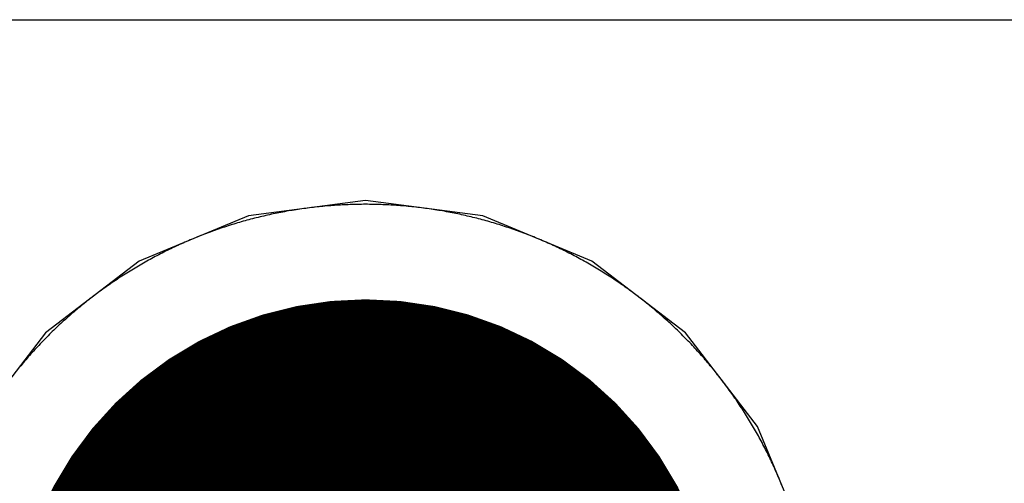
# Model space of a CAD drawing. Extents: x -1.5 to 9, y -3 to 5.
# Tile 214 of 256: x 0.8822 to 0.9755, y 3.3311 to 3.375. Entities that reach past the tile are written whole.
import ezdxf

# ---------------------------------------------------------------- set-up
doc = ezdxf.new("R2010")
doc.units = 0
doc.layers.get('0').update_dxf_attribs({"linetype": 'CONTINUOUS'})
for name, color, linetype in [('qfn16-30-34-a_copper_signal_1', 1, 'CONTINUOUS'), ('qfn16-30-34-a_copper_signal_2', 1, 'CONTINUOUS'), ('qfn16-30-34-a_copper_signal_bot', 5, 'CONTINUOUS'), ('qfn16-30-34-a_copper_signal_top', 1, 'CONTINUOUS'), ('qfn16-30-34-a_drillmap_1', 1, 'CONTINUOUS'), ('qfn16-30-34-a_pth_drill', 1, 'CONTINUOUS'), ('qfn16-30-34-a_soldermask_bot', 1, 'CONTINUOUS'), ('qfn16-30-34-a_soldermask_top', 1, 'CONTINUOUS')]:
    doc.layers.add(name, color=color, linetype=linetype)

# ---------------------------------------------------------------- blocks, each defined once
blk = doc.blocks.new('D24')
at = {"const_width": 0.0325}
blk.add_lwpolyline([(-0.01625, 0, 1), (0.01625, 0, 1)], format="xyb", close=True, dxfattribs=at)
blk = doc.blocks.new('D38')
at = {"const_width": 0.0335}
blk.add_lwpolyline([(-0.01675, 0, 1), (0.01675, 0, 1)], format="xyb", close=True, dxfattribs=at)
blk = doc.blocks.new('D60')
at = {"const_width": 0.0225}
blk.add_lwpolyline([(-0.01125, 0, 1), (0.01125, 0, 1)], format="xyb", close=True, dxfattribs=at)
blk = doc.blocks.new('D44')
at = {"const_width": 0.0025}
blk.add_lwpolyline([(-0.00125, 0, 1), (0.00125, 0, 1)], format="xyb", close=True, dxfattribs=at)

msp = doc.modelspace()

# ---------------------------------------------------------------- linework, layer by layer
at = {"layer": 'qfn16-30-34-a_copper_signal_1', "color": 1}
for points in [[(0.915, 3.3575), (0.914817, 3.3575), (0.914633, 3.357499), (0.91445, 3.357497), (0.914266, 3.357494), (0.914083, 3.35749), (0.9139, 3.357486), (0.913716, 3.357481), (0.913533, 3.357475), (0.91335, 3.357468), (0.913167, 3.357461), (0.912983, 3.357452), (0.9128, 3.357443), (0.912617, 3.357433), (0.912434, 3.357423), (0.912251, 3.357411), (0.912068, 3.357399), (0.911885, 3.357386), (0.911702, 3.357372), (0.911519, 3.357357), (0.911337, 3.357342), (0.911154, 3.357326), (0.910971, 3.357309), (0.910789, 3.357291), (0.910606, 3.357272), (0.910424, 3.357253), (0.910241, 3.357233), (0.910059, 3.357212), (0.909877, 3.35719), (0.909695, 3.357168), (0.909513, 3.357144), (0.909331, 3.35712), (0.90915, 3.357095), (0.908968, 3.35707), (0.908787, 3.357044), (0.908605, 3.357016), (0.908424, 3.356988), (0.908243, 3.356959), (0.908062, 3.35693), (0.907881, 3.3569), (0.9077, 3.356869), (0.90752, 3.356837), (0.907339, 3.356804), (0.907159, 3.356771), (0.906979, 3.356736), (0.906799, 3.356701), (0.906619, 3.356666), (0.906439, 3.356629), (0.906259, 3.356592), (0.90608, 3.356553), (0.905901, 3.356515), (0.905722, 3.356475), (0.905543, 3.356434), (0.905364, 3.356393), (0.905186, 3.356351), (0.905007, 3.356309), (0.904829, 3.356265), (0.904651, 3.356221), (0.904473, 3.356176), (0.904296, 3.35613), (0.904118, 3.356083), (0.903941, 3.356036), (0.903764, 3.355988), (0.903587, 3.355939), (0.903411, 3.35589), (0.903235, 3.355839), (0.903058, 3.355788), (0.902882, 3.355736), (0.902707, 3.355683), (0.902531, 3.35563), (0.902356, 3.355576), (0.902181, 3.355521), (0.902006, 3.355465), (0.901832, 3.355409), (0.901658, 3.355351), (0.901484, 3.355294), (0.90131, 3.355235), (0.901136, 3.355175), (0.900963, 3.355115), (0.90079, 3.355054), (0.900617, 3.354992), (0.900445, 3.35493), (0.900273, 3.354867), (0.900101, 3.354803), (0.899929, 3.354738), (0.899758, 3.354673), (0.899587, 3.354607), (0.899416, 3.35454), (0.899246, 3.354472), (0.899075, 3.354404), (0.898905, 3.354335), (0.898736, 3.354265), (0.898567, 3.354194), (0.898398, 3.354123), (0.898229, 3.354051), (0.898061, 3.353978), (0.897893, 3.353905), (0.897725, 3.353831), (0.897557, 3.353756), (0.89739, 3.35368), (0.897224, 3.353604), (0.897057, 3.353527), (0.896891, 3.353449), (0.896725, 3.35337), (0.89656, 3.353291), (0.896395, 3.353211), (0.89623, 3.353131), (0.896066, 3.353049), (0.895902, 3.352967), (0.895738, 3.352885), (0.895575, 3.352801), (0.895412, 3.352717), (0.895249, 3.352632), (0.895087, 3.352546), (0.894925, 3.35246), (0.894764, 3.352373), (0.894603, 3.352285), (0.894442, 3.352197), (0.894282, 3.352108), (0.894122, 3.352018), (0.893962, 3.351928), (0.893803, 3.351837), (0.893644, 3.351745), (0.893486, 3.351652), (0.893328, 3.351559), (0.89317, 3.351465), (0.893013, 3.351371), (0.892856, 3.351276), (0.8927, 3.35118), (0.892544, 3.351083), (0.892389, 3.350986), (0.892234, 3.350888), (0.892079, 3.350789), (0.891925, 3.35069), (0.891771, 3.35059), (0.891617, 3.35049), (0.891465, 3.350388), (0.891312, 3.350287), (0.89116, 3.350184), (0.891008, 3.350081), (0.890857, 3.349977), (0.890707, 3.349872), (0.890556, 3.349767), (0.890406, 3.349661), (0.890257, 3.349555), (0.890108, 3.349448), (0.88996, 3.34934), (0.889812, 3.349232), (0.889664, 3.349123), (0.889517, 3.349013), (0.889371, 3.348903), (0.889225, 3.348792), (0.889079, 3.34868), (0.888934, 3.348568), (0.888789, 3.348455), (0.888645, 3.348342), (0.888502, 3.348228), (0.888359, 3.348113), (0.888216, 3.347998), (0.888074, 3.347882), (0.887932, 3.347766), (0.887791, 3.347648), (0.88765, 3.347531), (0.88751, 3.347412), (0.88737, 3.347294), (0.887231, 3.347174), (0.887093, 3.347054), (0.886955, 3.346933), (0.886817, 3.346812), (0.88668, 3.34669), (0.886544, 3.346567), (0.886408, 3.346444), (0.886272, 3.346321), (0.886137, 3.346196), (0.886003, 3.346072), (0.885869, 3.345946), (0.885736, 3.34582), (0.885603, 3.345693), (0.885471, 3.345566), (0.88534, 3.345439), (0.885208, 3.34531), (0.885078, 3.345182), (0.884948, 3.345052), (0.884818, 3.344922), (0.88469, 3.344792), (0.884561, 3.34466), (0.884434, 3.344529), (0.884307, 3.344397), (0.88418, 3.344264), (0.884054, 3.344131), (0.883928, 3.343997), (0.883804, 3.343863), (0.883679, 3.343728), (0.883556, 3.343592), (0.883433, 3.343456), (0.88331, 3.34332), (0.883188, 3.343183), (0.883067, 3.343045), (0.882946, 3.342907), (0.882826, 3.342769), (0.882707, 3.34263), (0.882588, 3.34249), (0.882469, 3.34235), (0.882351, 3.342209), (0.882234, 3.342068)], [(0.954404, 3.330925), (0.954335, 3.331095), (0.954265, 3.331264), (0.954194, 3.331433), (0.954123, 3.331602), (0.954051, 3.331771), (0.953978, 3.331939), (0.953905, 3.332107), (0.953831, 3.332275), (0.953756, 3.332443), (0.95368, 3.33261), (0.953604, 3.332776), (0.953527, 3.332943), (0.953449, 3.333109), (0.95337, 3.333275), (0.953291, 3.33344), (0.953211, 3.333605), (0.953131, 3.33377), (0.953049, 3.333934), (0.952967, 3.334098), (0.952885, 3.334262), (0.952801, 3.334425), (0.952717, 3.334588), (0.952632, 3.334751), (0.952546, 3.334913), (0.95246, 3.335075), (0.952373, 3.335236), (0.952285, 3.335397), (0.952197, 3.335558), (0.952108, 3.335718), (0.952018, 3.335878), (0.951928, 3.336038), (0.951837, 3.336197), (0.951745, 3.336356), (0.951652, 3.336514), (0.951559, 3.336672), (0.951465, 3.33683), (0.951371, 3.336987), (0.951276, 3.337144), (0.95118, 3.3373), (0.951083, 3.337456), (0.950986, 3.337611), (0.950888, 3.337767), (0.950789, 3.337921), (0.95069, 3.338075), (0.95059, 3.338229), (0.95049, 3.338383), (0.950388, 3.338535), (0.950287, 3.338688), (0.950184, 3.33884), (0.950081, 3.338992), (0.949977, 3.339143), (0.949872, 3.339294), (0.949767, 3.339444), (0.949661, 3.339594), (0.949555, 3.339743), (0.949448, 3.339892), (0.94934, 3.34004), (0.949232, 3.340188), (0.949123, 3.340336), (0.949013, 3.340483), (0.948903, 3.340629), (0.948792, 3.340775), (0.94868, 3.340921), (0.948568, 3.341066), (0.948455, 3.341211), (0.948342, 3.341355), (0.948228, 3.341498), (0.948113, 3.341642), (0.947998, 3.341784), (0.947882, 3.341926), (0.947766, 3.342068), (0.947649, 3.342209), (0.947531, 3.34235), (0.947412, 3.34249), (0.947293, 3.34263), (0.947174, 3.342769), (0.947054, 3.342907), (0.946933, 3.343045), (0.946812, 3.343183), (0.94669, 3.34332), (0.946567, 3.343456), (0.946444, 3.343592), (0.946321, 3.343728), (0.946196, 3.343863), (0.946072, 3.343997), (0.945946, 3.344131), (0.94582, 3.344264), (0.945693, 3.344397), (0.945566, 3.344529), (0.945439, 3.34466), (0.94531, 3.344792), (0.945182, 3.344922), (0.945052, 3.345052), (0.944922, 3.345182), (0.944792, 3.34531), (0.94466, 3.345439), (0.944529, 3.345566), (0.944397, 3.345693), (0.944264, 3.34582), (0.944131, 3.345946), (0.943997, 3.346072), (0.943863, 3.346196), (0.943728, 3.346321), (0.943592, 3.346444), (0.943456, 3.346567), (0.94332, 3.34669), (0.943183, 3.346812), (0.943045, 3.346933), (0.942907, 3.347054), (0.942769, 3.347174), (0.94263, 3.347294), (0.94249, 3.347412), (0.94235, 3.347531), (0.942209, 3.347648), (0.942068, 3.347766), (0.941926, 3.347882), (0.941784, 3.347998), (0.941641, 3.348113), (0.941498, 3.348228), (0.941355, 3.348342), (0.941211, 3.348455), (0.941066, 3.348568), (0.940921, 3.34868), (0.940775, 3.348792), (0.940629, 3.348903), (0.940483, 3.349013), (0.940336, 3.349123), (0.940188, 3.349232), (0.94004, 3.34934), (0.939892, 3.349448), (0.939743, 3.349555), (0.939594, 3.349661), (0.939444, 3.349767), (0.939293, 3.349872), (0.939143, 3.349977), (0.938992, 3.350081), (0.93884, 3.350184), (0.938688, 3.350287), (0.938535, 3.350388), (0.938383, 3.35049), (0.938229, 3.35059), (0.938075, 3.35069), (0.937921, 3.350789), (0.937766, 3.350888), (0.937611, 3.350986), (0.937456, 3.351083), (0.9373, 3.35118), (0.937144, 3.351276), (0.936987, 3.351371), (0.93683, 3.351465), (0.936672, 3.351559), (0.936514, 3.351652), (0.936356, 3.351745), (0.936197, 3.351837), (0.936038, 3.351928), (0.935878, 3.352018), (0.935718, 3.352108), (0.935558, 3.352197), (0.935397, 3.352285), (0.935236, 3.352373), (0.935075, 3.35246), (0.934913, 3.352546), (0.934751, 3.352632), (0.934588, 3.352717), (0.934425, 3.352801), (0.934262, 3.352885), (0.934098, 3.352967), (0.933934, 3.353049), (0.93377, 3.353131), (0.933605, 3.353211), (0.93344, 3.353291), (0.933275, 3.35337), (0.933109, 3.353449), (0.932943, 3.353527), (0.932776, 3.353604), (0.93261, 3.35368), (0.932443, 3.353756), (0.932275, 3.353831), (0.932107, 3.353905), (0.931939, 3.353978), (0.931771, 3.354051), (0.931602, 3.354123), (0.931433, 3.354194), (0.931264, 3.354265), (0.931095, 3.354335), (0.930925, 3.354404), (0.930754, 3.354472), (0.930584, 3.35454), (0.930413, 3.354607), (0.930242, 3.354673), (0.930071, 3.354738), (0.929899, 3.354803), (0.929727, 3.354867), (0.929555, 3.35493), (0.929383, 3.354992), (0.92921, 3.355054), (0.929037, 3.355115), (0.928864, 3.355175), (0.92869, 3.355235), (0.928516, 3.355294), (0.928342, 3.355351), (0.928168, 3.355409), (0.927994, 3.355465), (0.927819, 3.355521), (0.927644, 3.355576), (0.927469, 3.35563), (0.927293, 3.355683), (0.927118, 3.355736), (0.926942, 3.355788), (0.926765, 3.355839), (0.926589, 3.35589), (0.926413, 3.355939), (0.926236, 3.355988), (0.926059, 3.356036), (0.925882, 3.356083), (0.925704, 3.35613), (0.925527, 3.356176), (0.925349, 3.356221), (0.925171, 3.356265), (0.924993, 3.356309), (0.924814, 3.356351), (0.924636, 3.356393), (0.924457, 3.356434), (0.924278, 3.356475), (0.924099, 3.356515), (0.92392, 3.356553), (0.923741, 3.356592), (0.923561, 3.356629), (0.923381, 3.356666), (0.923201, 3.356701), (0.923021, 3.356736), (0.922841, 3.356771), (0.922661, 3.356804), (0.92248, 3.356837), (0.9223, 3.356869), (0.922119, 3.3569), (0.921938, 3.35693), (0.921757, 3.356959), (0.921576, 3.356988), (0.921395, 3.357016), (0.921213, 3.357044), (0.921032, 3.35707), (0.92085, 3.357095), (0.920669, 3.35712), (0.920487, 3.357144), (0.920305, 3.357168), (0.920123, 3.35719), (0.919941, 3.357212), (0.919759, 3.357233), (0.919576, 3.357253), (0.919394, 3.357272), (0.919211, 3.357291), (0.919029, 3.357309), (0.918846, 3.357326), (0.918663, 3.357342), (0.918481, 3.357357), (0.918298, 3.357372), (0.918115, 3.357386), (0.917932, 3.357399), (0.917749, 3.357411), (0.917566, 3.357423), (0.917383, 3.357433), (0.9172, 3.357443), (0.917017, 3.357452), (0.916833, 3.357461), (0.91665, 3.357468), (0.916467, 3.357475), (0.916284, 3.357481), (0.9161, 3.357486), (0.915917, 3.35749), (0.915734, 3.357494), (0.91555, 3.357497), (0.915367, 3.357499), (0.915183, 3.3575), (0.915, 3.3575)]]:
    msp.add_lwpolyline(points, dxfattribs=at)
at = {"layer": 'qfn16-30-34-a_copper_signal_2', "color": 1}
for points in [[(0.915, 3.3575), (0.914817, 3.3575), (0.914633, 3.357499), (0.91445, 3.357497), (0.914266, 3.357494), (0.914083, 3.35749), (0.9139, 3.357486), (0.913716, 3.357481), (0.913533, 3.357475), (0.91335, 3.357468), (0.913167, 3.357461), (0.912983, 3.357452), (0.9128, 3.357443), (0.912617, 3.357433), (0.912434, 3.357423), (0.912251, 3.357411), (0.912068, 3.357399), (0.911885, 3.357386), (0.911702, 3.357372), (0.911519, 3.357357), (0.911337, 3.357342), (0.911154, 3.357326), (0.910971, 3.357309), (0.910789, 3.357291), (0.910606, 3.357272), (0.910424, 3.357253), (0.910241, 3.357233), (0.910059, 3.357212), (0.909877, 3.35719), (0.909695, 3.357168), (0.909513, 3.357144), (0.909331, 3.35712), (0.90915, 3.357095), (0.908968, 3.35707), (0.908787, 3.357044), (0.908605, 3.357016), (0.908424, 3.356988), (0.908243, 3.356959), (0.908062, 3.35693), (0.907881, 3.3569), (0.9077, 3.356869), (0.90752, 3.356837), (0.907339, 3.356804), (0.907159, 3.356771), (0.906979, 3.356736), (0.906799, 3.356701), (0.906619, 3.356666), (0.906439, 3.356629), (0.906259, 3.356592), (0.90608, 3.356553), (0.905901, 3.356515), (0.905722, 3.356475), (0.905543, 3.356434), (0.905364, 3.356393), (0.905186, 3.356351), (0.905007, 3.356309), (0.904829, 3.356265), (0.904651, 3.356221), (0.904473, 3.356176), (0.904296, 3.35613), (0.904118, 3.356083), (0.903941, 3.356036), (0.903764, 3.355988), (0.903587, 3.355939), (0.903411, 3.35589), (0.903235, 3.355839), (0.903058, 3.355788), (0.902882, 3.355736), (0.902707, 3.355683), (0.902531, 3.35563), (0.902356, 3.355576), (0.902181, 3.355521), (0.902006, 3.355465), (0.901832, 3.355409), (0.901658, 3.355351), (0.901484, 3.355294), (0.90131, 3.355235), (0.901136, 3.355175), (0.900963, 3.355115), (0.90079, 3.355054), (0.900617, 3.354992), (0.900445, 3.35493), (0.900273, 3.354867), (0.900101, 3.354803), (0.899929, 3.354738), (0.899758, 3.354673), (0.899587, 3.354607), (0.899416, 3.35454), (0.899246, 3.354472), (0.899075, 3.354404), (0.898905, 3.354335), (0.898736, 3.354265), (0.898567, 3.354194), (0.898398, 3.354123), (0.898229, 3.354051), (0.898061, 3.353978), (0.897893, 3.353905), (0.897725, 3.353831), (0.897557, 3.353756), (0.89739, 3.35368), (0.897224, 3.353604), (0.897057, 3.353527), (0.896891, 3.353449), (0.896725, 3.35337), (0.89656, 3.353291), (0.896395, 3.353211), (0.89623, 3.353131), (0.896066, 3.353049), (0.895902, 3.352967), (0.895738, 3.352885), (0.895575, 3.352801), (0.895412, 3.352717), (0.895249, 3.352632), (0.895087, 3.352546), (0.894925, 3.35246), (0.894764, 3.352373), (0.894603, 3.352285), (0.894442, 3.352197), (0.894282, 3.352108), (0.894122, 3.352018), (0.893962, 3.351928), (0.893803, 3.351837), (0.893644, 3.351745), (0.893486, 3.351652), (0.893328, 3.351559), (0.89317, 3.351465), (0.893013, 3.351371), (0.892856, 3.351276), (0.8927, 3.35118), (0.892544, 3.351083), (0.892389, 3.350986), (0.892234, 3.350888), (0.892079, 3.350789), (0.891925, 3.35069), (0.891771, 3.35059), (0.891617, 3.35049), (0.891465, 3.350388), (0.891312, 3.350287), (0.89116, 3.350184), (0.891008, 3.350081), (0.890857, 3.349977), (0.890707, 3.349872), (0.890556, 3.349767), (0.890406, 3.349661), (0.890257, 3.349555), (0.890108, 3.349448), (0.88996, 3.34934), (0.889812, 3.349232), (0.889664, 3.349123), (0.889517, 3.349013), (0.889371, 3.348903), (0.889225, 3.348792), (0.889079, 3.34868), (0.888934, 3.348568), (0.888789, 3.348455), (0.888645, 3.348342), (0.888502, 3.348228), (0.888359, 3.348113), (0.888216, 3.347998), (0.888074, 3.347882), (0.887932, 3.347766), (0.887791, 3.347648), (0.88765, 3.347531), (0.88751, 3.347412), (0.88737, 3.347294), (0.887231, 3.347174), (0.887093, 3.347054), (0.886955, 3.346933), (0.886817, 3.346812), (0.88668, 3.34669), (0.886544, 3.346567), (0.886408, 3.346444), (0.886272, 3.346321), (0.886137, 3.346196), (0.886003, 3.346072), (0.885869, 3.345946), (0.885736, 3.34582), (0.885603, 3.345693), (0.885471, 3.345566), (0.88534, 3.345439), (0.885208, 3.34531), (0.885078, 3.345182), (0.884948, 3.345052), (0.884818, 3.344922), (0.88469, 3.344792), (0.884561, 3.34466), (0.884434, 3.344529), (0.884307, 3.344397), (0.88418, 3.344264), (0.884054, 3.344131), (0.883928, 3.343997), (0.883804, 3.343863), (0.883679, 3.343728), (0.883556, 3.343592), (0.883433, 3.343456), (0.88331, 3.34332), (0.883188, 3.343183), (0.883067, 3.343045), (0.882946, 3.342907), (0.882826, 3.342769), (0.882707, 3.34263), (0.882588, 3.34249), (0.882469, 3.34235), (0.882351, 3.342209), (0.882234, 3.342068)], [(0.954404, 3.330925), (0.954335, 3.331095), (0.954265, 3.331264), (0.954194, 3.331433), (0.954123, 3.331602), (0.954051, 3.331771), (0.953978, 3.331939), (0.953905, 3.332107), (0.953831, 3.332275), (0.953756, 3.332443), (0.95368, 3.33261), (0.953604, 3.332776), (0.953527, 3.332943), (0.953449, 3.333109), (0.95337, 3.333275), (0.953291, 3.33344), (0.953211, 3.333605), (0.953131, 3.33377), (0.953049, 3.333934), (0.952967, 3.334098), (0.952885, 3.334262), (0.952801, 3.334425), (0.952717, 3.334588), (0.952632, 3.334751), (0.952546, 3.334913), (0.95246, 3.335075), (0.952373, 3.335236), (0.952285, 3.335397), (0.952197, 3.335558), (0.952108, 3.335718), (0.952018, 3.335878), (0.951928, 3.336038), (0.951837, 3.336197), (0.951745, 3.336356), (0.951652, 3.336514), (0.951559, 3.336672), (0.951465, 3.33683), (0.951371, 3.336987), (0.951276, 3.337144), (0.95118, 3.3373), (0.951083, 3.337456), (0.950986, 3.337611), (0.950888, 3.337767), (0.950789, 3.337921), (0.95069, 3.338075), (0.95059, 3.338229), (0.95049, 3.338383), (0.950388, 3.338535), (0.950287, 3.338688), (0.950184, 3.33884), (0.950081, 3.338992), (0.949977, 3.339143), (0.949872, 3.339294), (0.949767, 3.339444), (0.949661, 3.339594), (0.949555, 3.339743), (0.949448, 3.339892), (0.94934, 3.34004), (0.949232, 3.340188), (0.949123, 3.340336), (0.949013, 3.340483), (0.948903, 3.340629), (0.948792, 3.340775), (0.94868, 3.340921), (0.948568, 3.341066), (0.948455, 3.341211), (0.948342, 3.341355), (0.948228, 3.341498), (0.948113, 3.341642), (0.947998, 3.341784), (0.947882, 3.341926), (0.947766, 3.342068), (0.947649, 3.342209), (0.947531, 3.34235), (0.947412, 3.34249), (0.947293, 3.34263), (0.947174, 3.342769), (0.947054, 3.342907), (0.946933, 3.343045), (0.946812, 3.343183), (0.94669, 3.34332), (0.946567, 3.343456), (0.946444, 3.343592), (0.946321, 3.343728), (0.946196, 3.343863), (0.946072, 3.343997), (0.945946, 3.344131), (0.94582, 3.344264), (0.945693, 3.344397), (0.945566, 3.344529), (0.945439, 3.34466), (0.94531, 3.344792), (0.945182, 3.344922), (0.945052, 3.345052), (0.944922, 3.345182), (0.944792, 3.34531), (0.94466, 3.345439), (0.944529, 3.345566), (0.944397, 3.345693), (0.944264, 3.34582), (0.944131, 3.345946), (0.943997, 3.346072), (0.943863, 3.346196), (0.943728, 3.346321), (0.943592, 3.346444), (0.943456, 3.346567), (0.94332, 3.34669), (0.943183, 3.346812), (0.943045, 3.346933), (0.942907, 3.347054), (0.942769, 3.347174), (0.94263, 3.347294), (0.94249, 3.347412), (0.94235, 3.347531), (0.942209, 3.347648), (0.942068, 3.347766), (0.941926, 3.347882), (0.941784, 3.347998), (0.941641, 3.348113), (0.941498, 3.348228), (0.941355, 3.348342), (0.941211, 3.348455), (0.941066, 3.348568), (0.940921, 3.34868), (0.940775, 3.348792), (0.940629, 3.348903), (0.940483, 3.349013), (0.940336, 3.349123), (0.940188, 3.349232), (0.94004, 3.34934), (0.939892, 3.349448), (0.939743, 3.349555), (0.939594, 3.349661), (0.939444, 3.349767), (0.939293, 3.349872), (0.939143, 3.349977), (0.938992, 3.350081), (0.93884, 3.350184), (0.938688, 3.350287), (0.938535, 3.350388), (0.938383, 3.35049), (0.938229, 3.35059), (0.938075, 3.35069), (0.937921, 3.350789), (0.937766, 3.350888), (0.937611, 3.350986), (0.937456, 3.351083), (0.9373, 3.35118), (0.937144, 3.351276), (0.936987, 3.351371), (0.93683, 3.351465), (0.936672, 3.351559), (0.936514, 3.351652), (0.936356, 3.351745), (0.936197, 3.351837), (0.936038, 3.351928), (0.935878, 3.352018), (0.935718, 3.352108), (0.935558, 3.352197), (0.935397, 3.352285), (0.935236, 3.352373), (0.935075, 3.35246), (0.934913, 3.352546), (0.934751, 3.352632), (0.934588, 3.352717), (0.934425, 3.352801), (0.934262, 3.352885), (0.934098, 3.352967), (0.933934, 3.353049), (0.93377, 3.353131), (0.933605, 3.353211), (0.93344, 3.353291), (0.933275, 3.35337), (0.933109, 3.353449), (0.932943, 3.353527), (0.932776, 3.353604), (0.93261, 3.35368), (0.932443, 3.353756), (0.932275, 3.353831), (0.932107, 3.353905), (0.931939, 3.353978), (0.931771, 3.354051), (0.931602, 3.354123), (0.931433, 3.354194), (0.931264, 3.354265), (0.931095, 3.354335), (0.930925, 3.354404), (0.930754, 3.354472), (0.930584, 3.35454), (0.930413, 3.354607), (0.930242, 3.354673), (0.930071, 3.354738), (0.929899, 3.354803), (0.929727, 3.354867), (0.929555, 3.35493), (0.929383, 3.354992), (0.92921, 3.355054), (0.929037, 3.355115), (0.928864, 3.355175), (0.92869, 3.355235), (0.928516, 3.355294), (0.928342, 3.355351), (0.928168, 3.355409), (0.927994, 3.355465), (0.927819, 3.355521), (0.927644, 3.355576), (0.927469, 3.35563), (0.927293, 3.355683), (0.927118, 3.355736), (0.926942, 3.355788), (0.926765, 3.355839), (0.926589, 3.35589), (0.926413, 3.355939), (0.926236, 3.355988), (0.926059, 3.356036), (0.925882, 3.356083), (0.925704, 3.35613), (0.925527, 3.356176), (0.925349, 3.356221), (0.925171, 3.356265), (0.924993, 3.356309), (0.924814, 3.356351), (0.924636, 3.356393), (0.924457, 3.356434), (0.924278, 3.356475), (0.924099, 3.356515), (0.92392, 3.356553), (0.923741, 3.356592), (0.923561, 3.356629), (0.923381, 3.356666), (0.923201, 3.356701), (0.923021, 3.356736), (0.922841, 3.356771), (0.922661, 3.356804), (0.92248, 3.356837), (0.9223, 3.356869), (0.922119, 3.3569), (0.921938, 3.35693), (0.921757, 3.356959), (0.921576, 3.356988), (0.921395, 3.357016), (0.921213, 3.357044), (0.921032, 3.35707), (0.92085, 3.357095), (0.920669, 3.35712), (0.920487, 3.357144), (0.920305, 3.357168), (0.920123, 3.35719), (0.919941, 3.357212), (0.919759, 3.357233), (0.919576, 3.357253), (0.919394, 3.357272), (0.919211, 3.357291), (0.919029, 3.357309), (0.918846, 3.357326), (0.918663, 3.357342), (0.918481, 3.357357), (0.918298, 3.357372), (0.918115, 3.357386), (0.917932, 3.357399), (0.917749, 3.357411), (0.917566, 3.357423), (0.917383, 3.357433), (0.9172, 3.357443), (0.917017, 3.357452), (0.916833, 3.357461), (0.91665, 3.357468), (0.916467, 3.357475), (0.916284, 3.357481), (0.9161, 3.357486), (0.915917, 3.35749), (0.915734, 3.357494), (0.91555, 3.357497), (0.915367, 3.357499), (0.915183, 3.3575), (0.915, 3.3575)]]:
    msp.add_lwpolyline(points, dxfattribs=at)
at = {"layer": 'qfn16-30-34-a_copper_signal_bot', "color": 5}
for points in [[(0.915, 3.357867), (0.903905, 3.356406), (0.893567, 3.352124), (0.884689, 3.345311), (0.877876, 3.336433)], [(0.877876, 3.293567), (0.884689, 3.284689), (0.893567, 3.277876), (0.903905, 3.273594), (0.915, 3.272133), (0.926095, 3.273594), (0.936433, 3.277876), (0.945311, 3.284689), (0.952124, 3.293567), (0.956406, 3.303905), (0.957867, 3.315), (0.956406, 3.326095), (0.952124, 3.336433), (0.945311, 3.345311), (0.936433, 3.352124), (0.926095, 3.356406), (0.915, 3.357867)]]:
    msp.add_lwpolyline(points, dxfattribs=at)
at = {"layer": 'qfn16-30-34-a_copper_signal_top', "color": 1}
for points in [[(0.645355, 3.375), (1.039645, 3.375), (1.075, 3.339645)], [(0.954404, 3.330925), (0.954335, 3.331095), (0.954265, 3.331264), (0.954194, 3.331433), (0.954123, 3.331602), (0.954051, 3.331771), (0.953978, 3.331939), (0.953905, 3.332107), (0.953831, 3.332275), (0.953756, 3.332443), (0.95368, 3.33261), (0.953604, 3.332776), (0.953527, 3.332943), (0.953449, 3.333109), (0.95337, 3.333275), (0.953291, 3.33344), (0.953211, 3.333605), (0.953131, 3.33377), (0.953049, 3.333934), (0.952967, 3.334098), (0.952885, 3.334262), (0.952801, 3.334425), (0.952717, 3.334588), (0.952632, 3.334751), (0.952546, 3.334913), (0.95246, 3.335075), (0.952373, 3.335236), (0.952285, 3.335397), (0.952197, 3.335558), (0.952108, 3.335718), (0.952018, 3.335878), (0.951928, 3.336038), (0.951837, 3.336197), (0.951745, 3.336356), (0.951652, 3.336514), (0.951559, 3.336672), (0.951465, 3.33683), (0.951371, 3.336987), (0.951276, 3.337144), (0.95118, 3.3373), (0.951083, 3.337456), (0.950986, 3.337611), (0.950888, 3.337767), (0.950789, 3.337921), (0.95069, 3.338075), (0.95059, 3.338229), (0.95049, 3.338383), (0.950388, 3.338535), (0.950287, 3.338688), (0.950184, 3.33884), (0.950081, 3.338992), (0.949977, 3.339143), (0.949872, 3.339294), (0.949767, 3.339444), (0.949661, 3.339594), (0.949555, 3.339743), (0.949448, 3.339892), (0.94934, 3.34004), (0.949232, 3.340188), (0.949123, 3.340336), (0.949013, 3.340483), (0.948903, 3.340629), (0.948792, 3.340775), (0.94868, 3.340921), (0.948568, 3.341066), (0.948455, 3.341211), (0.948342, 3.341355), (0.948228, 3.341498), (0.948113, 3.341642), (0.947998, 3.341784), (0.947882, 3.341926), (0.947766, 3.342068), (0.947649, 3.342209), (0.947531, 3.34235), (0.947412, 3.34249), (0.947293, 3.34263), (0.947174, 3.342769), (0.947054, 3.342907), (0.946933, 3.343045), (0.946812, 3.343183), (0.94669, 3.34332), (0.946567, 3.343456), (0.946444, 3.343592), (0.946321, 3.343728), (0.946196, 3.343863), (0.946072, 3.343997), (0.945946, 3.344131), (0.94582, 3.344264), (0.945693, 3.344397), (0.945566, 3.344529), (0.945439, 3.34466), (0.94531, 3.344792), (0.945182, 3.344922), (0.945052, 3.345052), (0.944922, 3.345182), (0.944792, 3.34531), (0.94466, 3.345439), (0.944529, 3.345566), (0.944397, 3.345693), (0.944264, 3.34582), (0.944131, 3.345946), (0.943997, 3.346072), (0.943863, 3.346196), (0.943728, 3.346321), (0.943592, 3.346444), (0.943456, 3.346567), (0.94332, 3.34669), (0.943183, 3.346812), (0.943045, 3.346933), (0.942907, 3.347054), (0.942769, 3.347174), (0.94263, 3.347294), (0.94249, 3.347412), (0.94235, 3.347531), (0.942209, 3.347648), (0.942068, 3.347766), (0.941926, 3.347882), (0.941784, 3.347998), (0.941641, 3.348113), (0.941498, 3.348228), (0.941355, 3.348342), (0.941211, 3.348455), (0.941066, 3.348568), (0.940921, 3.34868), (0.940775, 3.348792), (0.940629, 3.348903), (0.940483, 3.349013), (0.940336, 3.349123), (0.940188, 3.349232), (0.94004, 3.34934), (0.939892, 3.349448), (0.939743, 3.349555), (0.939594, 3.349661), (0.939444, 3.349767), (0.939293, 3.349872), (0.939143, 3.349977), (0.938992, 3.350081), (0.93884, 3.350184), (0.938688, 3.350287), (0.938535, 3.350388), (0.938383, 3.35049), (0.938229, 3.35059), (0.938075, 3.35069), (0.937921, 3.350789), (0.937766, 3.350888), (0.937611, 3.350986), (0.937456, 3.351083), (0.9373, 3.35118), (0.937144, 3.351276), (0.936987, 3.351371), (0.93683, 3.351465), (0.936672, 3.351559), (0.936514, 3.351652), (0.936356, 3.351745), (0.936197, 3.351837), (0.936038, 3.351928), (0.935878, 3.352018), (0.935718, 3.352108), (0.935558, 3.352197), (0.935397, 3.352285), (0.935236, 3.352373), (0.935075, 3.35246), (0.934913, 3.352546), (0.934751, 3.352632), (0.934588, 3.352717), (0.934425, 3.352801), (0.934262, 3.352885), (0.934098, 3.352967), (0.933934, 3.353049), (0.93377, 3.353131), (0.933605, 3.353211), (0.93344, 3.353291), (0.933275, 3.35337), (0.933109, 3.353449), (0.932943, 3.353527), (0.932776, 3.353604), (0.93261, 3.35368), (0.932443, 3.353756), (0.932275, 3.353831), (0.932107, 3.353905), (0.931939, 3.353978), (0.931771, 3.354051), (0.931602, 3.354123), (0.931433, 3.354194), (0.931264, 3.354265), (0.931095, 3.354335), (0.930925, 3.354404), (0.930754, 3.354472), (0.930584, 3.35454), (0.930413, 3.354607), (0.930242, 3.354673), (0.930071, 3.354738), (0.929899, 3.354803), (0.929727, 3.354867), (0.929555, 3.35493), (0.929383, 3.354992), (0.92921, 3.355054), (0.929037, 3.355115), (0.928864, 3.355175), (0.92869, 3.355235), (0.928516, 3.355294), (0.928342, 3.355351), (0.928168, 3.355409), (0.927994, 3.355465), (0.927819, 3.355521), (0.927644, 3.355576), (0.927469, 3.35563), (0.927293, 3.355683), (0.927118, 3.355736), (0.926942, 3.355788), (0.926765, 3.355839), (0.926589, 3.35589), (0.926413, 3.355939), (0.926236, 3.355988), (0.926059, 3.356036), (0.925882, 3.356083), (0.925704, 3.35613), (0.925527, 3.356176), (0.925349, 3.356221), (0.925171, 3.356265), (0.924993, 3.356309), (0.924814, 3.356351), (0.924636, 3.356393), (0.924457, 3.356434), (0.924278, 3.356475), (0.924099, 3.356515), (0.92392, 3.356553), (0.923741, 3.356592), (0.923561, 3.356629), (0.923381, 3.356666), (0.923201, 3.356701), (0.923021, 3.356736), (0.922841, 3.356771), (0.922661, 3.356804), (0.92248, 3.356837), (0.9223, 3.356869), (0.922119, 3.3569), (0.921938, 3.35693), (0.921757, 3.356959), (0.921576, 3.356988), (0.921395, 3.357016), (0.921213, 3.357044), (0.921032, 3.35707), (0.92085, 3.357095), (0.920669, 3.35712), (0.920487, 3.357144), (0.920305, 3.357168), (0.920123, 3.35719), (0.919941, 3.357212), (0.919759, 3.357233), (0.919576, 3.357253), (0.919394, 3.357272), (0.919211, 3.357291), (0.919029, 3.357309), (0.918846, 3.357326), (0.918663, 3.357342), (0.918481, 3.357357), (0.918298, 3.357372), (0.918115, 3.357386), (0.917932, 3.357399), (0.917749, 3.357411), (0.917566, 3.357423), (0.917383, 3.357433), (0.9172, 3.357443), (0.917017, 3.357452), (0.916833, 3.357461), (0.91665, 3.357468), (0.916467, 3.357475), (0.916284, 3.357481), (0.9161, 3.357486), (0.915917, 3.35749), (0.915734, 3.357494), (0.91555, 3.357497), (0.915367, 3.357499), (0.915183, 3.3575), (0.915, 3.3575), (0.914817, 3.3575), (0.914633, 3.357499), (0.91445, 3.357497), (0.914266, 3.357494), (0.914083, 3.35749), (0.9139, 3.357486), (0.913716, 3.357481), (0.913533, 3.357475), (0.91335, 3.357468), (0.913167, 3.357461), (0.912983, 3.357452), (0.9128, 3.357443), (0.912617, 3.357433), (0.912434, 3.357423), (0.912251, 3.357411), (0.912068, 3.357399), (0.911885, 3.357386), (0.911702, 3.357372), (0.911519, 3.357357), (0.911337, 3.357342), (0.911154, 3.357326), (0.910971, 3.357309), (0.910789, 3.357291), (0.910606, 3.357272), (0.910424, 3.357253), (0.910241, 3.357233), (0.910059, 3.357212), (0.909877, 3.35719), (0.909695, 3.357168), (0.909513, 3.357144), (0.909331, 3.35712), (0.90915, 3.357095), (0.908968, 3.35707), (0.908787, 3.357044), (0.908605, 3.357016), (0.908424, 3.356988), (0.908243, 3.356959), (0.908062, 3.35693), (0.907881, 3.3569), (0.9077, 3.356869), (0.90752, 3.356837), (0.907339, 3.356804), (0.907159, 3.356771), (0.906979, 3.356736), (0.906799, 3.356701), (0.906619, 3.356666), (0.906439, 3.356629), (0.906259, 3.356592), (0.90608, 3.356553), (0.905901, 3.356515), (0.905722, 3.356475), (0.905543, 3.356434), (0.905364, 3.356393), (0.905186, 3.356351), (0.905007, 3.356309), (0.904829, 3.356265), (0.904651, 3.356221), (0.904473, 3.356176), (0.904296, 3.35613), (0.904118, 3.356083), (0.903941, 3.356036), (0.903764, 3.355988), (0.903587, 3.355939), (0.903411, 3.35589), (0.903235, 3.355839), (0.903058, 3.355788), (0.902882, 3.355736), (0.902707, 3.355683), (0.902531, 3.35563), (0.902356, 3.355576), (0.902181, 3.355521), (0.902006, 3.355465), (0.901832, 3.355409), (0.901658, 3.355351), (0.901484, 3.355294), (0.90131, 3.355235), (0.901136, 3.355175), (0.900963, 3.355115), (0.90079, 3.355054), (0.900617, 3.354992), (0.900445, 3.35493), (0.900273, 3.354867), (0.900101, 3.354803), (0.899929, 3.354738), (0.899758, 3.354673), (0.899587, 3.354607), (0.899416, 3.35454), (0.899246, 3.354472), (0.899075, 3.354404), (0.898905, 3.354335), (0.898736, 3.354265), (0.898567, 3.354194), (0.898398, 3.354123), (0.898229, 3.354051), (0.898061, 3.353978), (0.897893, 3.353905), (0.897725, 3.353831), (0.897557, 3.353756), (0.89739, 3.35368), (0.897224, 3.353604), (0.897057, 3.353527), (0.896891, 3.353449), (0.896725, 3.35337), (0.89656, 3.353291), (0.896395, 3.353211), (0.89623, 3.353131), (0.896066, 3.353049), (0.895902, 3.352967), (0.895738, 3.352885), (0.895575, 3.352801), (0.895412, 3.352717), (0.895249, 3.352632), (0.895087, 3.352546), (0.894925, 3.35246), (0.894764, 3.352373), (0.894603, 3.352285), (0.894442, 3.352197), (0.894282, 3.352108), (0.894122, 3.352018), (0.893962, 3.351928), (0.893803, 3.351837), (0.893644, 3.351745), (0.893486, 3.351652), (0.893328, 3.351559), (0.89317, 3.351465), (0.893013, 3.351371), (0.892856, 3.351276), (0.8927, 3.35118), (0.892544, 3.351083), (0.892389, 3.350986), (0.892234, 3.350888), (0.892079, 3.350789), (0.891925, 3.35069), (0.891771, 3.35059), (0.891617, 3.35049), (0.891465, 3.350388), (0.891312, 3.350287), (0.89116, 3.350184), (0.891008, 3.350081), (0.890857, 3.349977), (0.890707, 3.349872), (0.890556, 3.349767), (0.890406, 3.349661), (0.890257, 3.349555), (0.890108, 3.349448), (0.88996, 3.34934), (0.889812, 3.349232), (0.889664, 3.349123), (0.889517, 3.349013), (0.889371, 3.348903), (0.889225, 3.348792), (0.889079, 3.34868), (0.888934, 3.348568), (0.888789, 3.348455), (0.888645, 3.348342), (0.888502, 3.348228), (0.888359, 3.348113), (0.888216, 3.347998), (0.888074, 3.347882), (0.887932, 3.347766), (0.887791, 3.347648), (0.88765, 3.347531), (0.88751, 3.347412), (0.88737, 3.347294), (0.887231, 3.347174), (0.887093, 3.347054), (0.886955, 3.346933), (0.886817, 3.346812), (0.88668, 3.34669), (0.886544, 3.346567), (0.886408, 3.346444), (0.886272, 3.346321), (0.886137, 3.346196), (0.886003, 3.346072), (0.885869, 3.345946), (0.885736, 3.34582), (0.885603, 3.345693), (0.885471, 3.345566), (0.88534, 3.345439), (0.885208, 3.34531), (0.885078, 3.345182), (0.884948, 3.345052), (0.884818, 3.344922), (0.88469, 3.344792), (0.884561, 3.34466), (0.884434, 3.344529), (0.884307, 3.344397), (0.88418, 3.344264), (0.884054, 3.344131), (0.883928, 3.343997), (0.883804, 3.343863), (0.883679, 3.343728), (0.883556, 3.343592), (0.883433, 3.343456), (0.88331, 3.34332), (0.883188, 3.343183), (0.883067, 3.343045), (0.882946, 3.342907), (0.882826, 3.342769), (0.882707, 3.34263), (0.882588, 3.34249), (0.882469, 3.34235), (0.882351, 3.342209), (0.882234, 3.342068)]]:
    msp.add_lwpolyline(points, dxfattribs=at)
at = {"layer": 'qfn16-30-34-a_drillmap_1', "color": 1, "const_width": 0.005}
msp.add_lwpolyline([(0.915, 3.2925), (0.915, 3.3375)], dxfattribs=at)

# ---------------------------------------------------------------- block references
at = {"layer": 'qfn16-30-34-a_copper_signal_1'}
msp.add_blockref('D24', (0.915, 3.315), dxfattribs=at)
at = {"layer": 'qfn16-30-34-a_copper_signal_2'}
msp.add_blockref('D24', (0.915, 3.315), dxfattribs=at)
at = {"layer": 'qfn16-30-34-a_copper_signal_bot'}
msp.add_blockref('D24', (0.915, 3.315), dxfattribs=at)
at = {"layer": 'qfn16-30-34-a_copper_signal_top'}
msp.add_blockref('D24', (0.915, 3.315), dxfattribs=at)
at = {"layer": 'qfn16-30-34-a_drillmap_1'}
msp.add_blockref('D44', (0.915, 3.3375), dxfattribs=at)
at = {"layer": 'qfn16-30-34-a_pth_drill'}
msp.add_blockref('D60', (0.915, 3.315), dxfattribs=at)
at = {"layer": 'qfn16-30-34-a_soldermask_bot'}
msp.add_blockref('D38', (0.915, 3.315), dxfattribs=at)
at = {"layer": 'qfn16-30-34-a_soldermask_top'}
msp.add_blockref('D38', (0.915, 3.315), dxfattribs=at)

doc.saveas('drawing.dxf')
